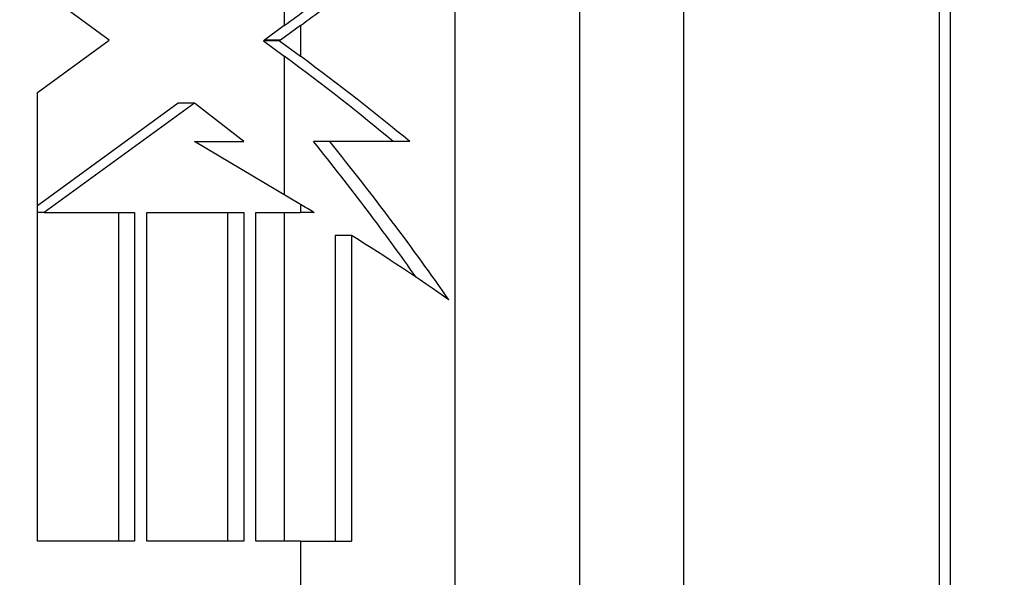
# Model space of a CAD drawing. Header units: inches. Extents: x 0 to 160, y -11 to 104.
# Tile 70 of 121: x 113.659 to 114.173, y 23.5 to 23.791. Entities that reach past the tile are written whole.
import ezdxf

# ---------------------------------------------------------------- set-up
doc = ezdxf.new("R2010")
doc.units = ezdxf.units.IN
doc.header["$LTSCALE"] = 9.614827
doc.header["$MEASUREMENT"] = 0
for name, color, linetype, lineweight in [('Dimensions(ANSI)', 7, 'Continuous', 25), ('Visible Edges(ANSI)', 7, 'Continuous', 25), ('Visible Tangent Edges(ANSI)', 7, 'Continuous', 25)]:
    doc.layers.add(name, color=color, linetype=linetype, lineweight=lineweight)
doc.styles.add('Dimension-ANSI', font='arialbd.ttf')
doc.dimstyles.new('INCH-ANSI', dxfattribs={"dimscale": 9.614827, "dimtxt": 0.12, "dimasz": 0.098425, "dimexe": 0.04, "dimexo": 0.04, "dimgap": 0.031496, "dimtad": 0, "dimtih": 1, "dimtoh": 1, "dimdec": 3, "dimzin": 0, "dimdsep": 46, "dimtxsty": 'Dimension-ANSI', "dimcen": 0.09, "dimdle": 0.312, "dimclrd": 179, "dimclre": 179, "dimclrt": 7, "dimadec": 1, "dimazin": 0, "dimtfac": 1, "dimtdec": 3, "dimtofl": 0, "dimtmove": 0, "dimatfit": 3, "dimfxl": 1, "dimtolj": 1, "dimtzin": 4, "dimlwd": 25, "dimlwe": 25, "dimarcsym": 0})

# ---------------------------------------------------------------- blocks, each defined once
blk = doc.blocks.new('*D20')
at = {"layer": 'Defpoints', "color": 0, "linetype": 'Continuous', "transparency": 16777216}
for p in [(113.69783, 89.07304), (114.8965, 89.07304), (112.74344, 22.01286)]:
    blk.add_point(p, dxfattribs=at)
at = {"layer": 'Dimensions(ANSI)', "color": 179, "linetype": 'Continuous', "lineweight": 25, "true_color": 0x262658, "transparency": 16777216}
blk.add_line((114.08242, 89.07304), (114.8965, 89.07304), dxfattribs=at)
at = {"layer": 'Dimensions(ANSI)', "color": 7, "linetype": 'Continuous', "lineweight": 25, "transparency": 16777216, "insert": (117.62494, 89.07304), "char_height": 1.153779, "attachment_point": 5, "style": 'Dimension-ANSI'}
blk.add_mtext('\\A1;46.375', dxfattribs=at)

msp = doc.modelspace()

# ---------------------------------------------------------------- linework, layer by layer
at = {"layer": 'Visible Edges(ANSI)'}
for p, q in [((114.14512, 24.44854), (114.14512, 23.19228)), ((113.70551, 23.78053), (113.66805, 23.80813)), ((113.79705, 23.78824), (113.78667, 23.78066)), ((113.80547, 23.78824), (113.79509, 23.78066)), ((113.66805, 23.75318), (113.70551, 23.78053)), ((113.78667, 23.78066), (113.78611, 23.78025)), ((113.79453, 23.78025), (113.78611, 23.78025)), ((113.78611, 23.78025), (113.79705, 23.77219)), ((113.79509, 23.78066), (113.79453, 23.78025)), ((113.79453, 23.78025), (113.80547, 23.77219)), ((113.66805, 23.51864), (113.66805, 23.75318)), ((113.7416, 23.74774), (113.66805, 23.69403)), ((113.75002, 23.74774), (113.67155, 23.69044)), ((113.75002, 23.74774), (113.7416, 23.74774)), ((113.77583, 23.72763), (113.75002, 23.74774)), ((113.80547, 23.69476), (113.75003, 23.72763)), ((113.75003, 23.72763), (113.77583, 23.72763)), ((113.82076, 23.72764), (113.81232, 23.72764)), ((113.67155, 23.69043), (113.66805, 23.69043)), ((113.67155, 23.69044), (113.67155, 23.69043)), ((113.67155, 23.69043), (113.71874, 23.69043)), ((113.71032, 23.69043), (113.71032, 23.51864)), ((113.71874, 23.69043), (113.71874, 23.51864)), ((113.72513, 23.69043), (113.77583, 23.69043)), ((113.72513, 23.51864), (113.72513, 23.69043)), ((113.76741, 23.69043), (113.76741, 23.51864)), ((113.77583, 23.69043), (113.77583, 23.51864)), ((113.78217, 23.51864), (113.78217, 23.69043)), ((113.78217, 23.69043), (113.80547, 23.69043)), ((113.81273, 23.69043), (113.80547, 23.69043)), ((113.83219, 23.67852), (113.82371, 23.67852)), ((113.82371, 23.67852), (113.82371, 23.51864)), ((113.83219, 23.67852), (113.83219, 23.51864)), ((113.71874, 23.51864), (113.66805, 23.51864)), ((113.77583, 23.51864), (113.72513, 23.51864)), ((113.80547, 23.51864), (113.78217, 23.51864)), ((113.80547, 23.51864), (113.83219, 23.51864))]:
    msp.add_line(p, q, dxfattribs=at)
for centre, major_axis, ratio, start_param, end_param in [((113.68517, 23.78824), (0.26256, 0.16692), 0.202468, 5.020708, 5.072372), ((113.68517, 23.78824), (0.28232, 0.17949), 0.202468, 5.020708, 5.068753), ((113.68517, 23.77219), (0.2625, -0.16849), 0.203218, 1.009277, 1.264166), ((113.68517, 23.77219), (0.28226, -0.18117), 0.203218, 1.027452, 1.264166), ((113.68517, 23.74633), (0.25723, -0.28342), 0.220753, 1.057628, 1.308375), ((113.68517, 23.72765), (0.28465, -0.0001), 0.000159, 0.89775, 1.074312), ((113.68517, 23.74633), (0.27659, -0.30475), 0.220753, 1.040352, 1.312908), ((113.68517, 23.69476), (0.28345, -0.14396), 0.182028, 1.198332, 1.22665), ((113.68517, 23.69476), (0.28345, -0.14396), 0.182028, 0.893942, 1.120254)]:
    msp.add_ellipse(centre, major_axis=major_axis, ratio=ratio, start_param=start_param, end_param=end_param, dxfattribs=at)
at = {"layer": 'Visible Tangent Edges(ANSI)'}
for p, q in [((113.88645, 23.1104), (113.88645, 24.53043)), ((113.95133, 24.53043), (113.95133, 23.1104)), ((114.00589, 23.1104), (114.00589, 24.53043)), ((114.13936, 24.44854), (114.13936, 23.19228)), ((113.79705, 23.81156), (113.79705, 23.78824)), ((113.80547, 23.78824), (113.80547, 23.77219)), ((113.79509, 23.78066), (113.78667, 23.78066)), ((113.79705, 23.77219), (113.79705, 23.69975)), ((113.80547, 23.69476), (113.80547, 23.69043)), ((113.67155, 23.69044), (113.66805, 23.69044)), ((113.79705, 23.69043), (113.79705, 23.51864)), ((113.80547, 23.51864), (113.80547, 23.1104))]:
    msp.add_line(p, q, dxfattribs=at)

# ---------------------------------------------------------------- dimensions: what is measured, and where the dimension line sits
at = {"layer": 'Dimensions(ANSI)', "color": 179, "linetype": 'Continuous', "lineweight": 25, "true_color": 0x262658}
dim = msp.add_ordinate_dim(feature_location=(113.69783, 89.07304), offset=(1.19867, 0), dtype=0, origin=(112.74344, 22.01286), dimstyle='INCH-ANSI', override={"dimgap": 0.031496, "dimtad": 0, "dimdec": 3, "dimlfac": 0.691543, "dimtol": 0, "dimlim": 0, "dimtp": 0, "dimtm": 0, "dimtdec": 3}, dxfattribs=at)
dim.commit()
dim.dimension.update_dxf_attribs({"geometry": '*D20', "text_midpoint": (117.62494, 89.07304)})

doc.saveas('drawing.dxf')
